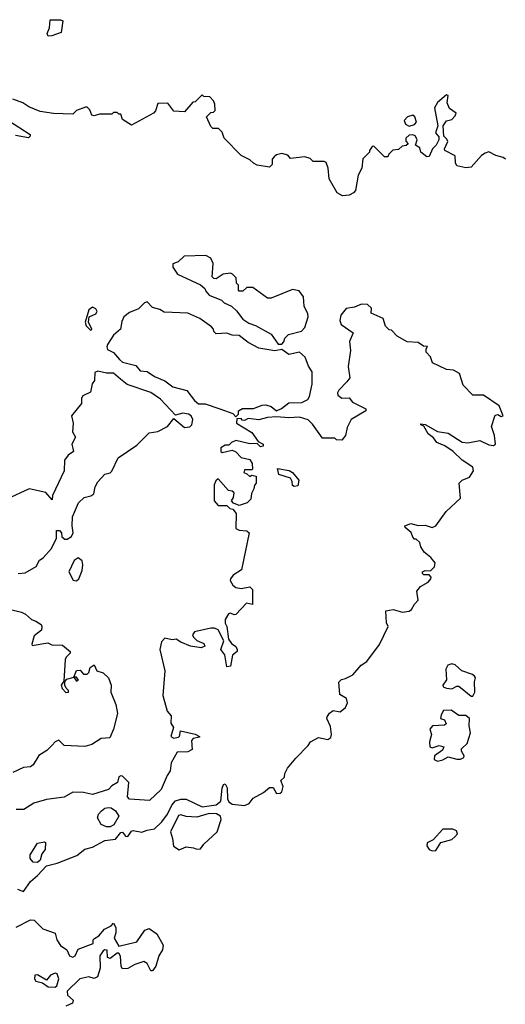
# Model space of a CAD drawing. Extents: x 2293830 to 2387798, y 66850 to 233222.
# Tile 68 of 192: x 2327444 to 2330188, y 169641 to 175204. Entities that reach past the tile are written whole.
import ezdxf

# ---------------------------------------------------------------- set-up
doc = ezdxf.new("R2010")
doc.units = 0

msp = doc.modelspace()

# ---------------------------------------------------------------- linework, layer by layer
at = {"layer": '0CON05XD'}
for points in [[(2327605, 175110), (2327600, 175125), (2327612, 175158), (2327616.7, 175203.3), (2327673.9, 175203.9), (2327688, 175198), (2327678.3, 175131.7), (2327625, 175113.3), (2327605, 175110)], [(2330190, 174415), (2330176.1, 174426.1), (2330135, 174436.2), (2330095, 174457.5), (2330075, 174450), (2330053.6, 174436.4), (2329995, 174370), (2329965, 174367.5), (2329915, 174377.5), (2329906.2, 174395), (2329904, 174435), (2329846.2, 174465), (2329843.8, 174475), (2329862.5, 174515), (2329858.3, 174528.3), (2329840, 174545), (2329836.7, 174605), (2329855, 174632.5), (2329885, 174640), (2329905, 174660), (2329910, 174675), (2329872.5, 174702.5), (2329860, 174735), (2329866, 174775), (2329855, 174780), (2329805, 174736.7), (2329788.8, 174705), (2329807.5, 174605), (2329793.3, 174565), (2329811.7, 174541.7), (2329812.5, 174525), (2329797.5, 174495), (2329776.4, 174473.6), (2329758.3, 174431.7), (2329745, 174430), (2329710, 174455), (2329705, 174480), (2329680, 174495), (2329690, 174525), (2329686.7, 174535), (2329678, 174548), (2329665, 174553.8), (2329645, 174551.2), (2329626.7, 174535), (2329626.7, 174516.7), (2329638.3, 174501.7), (2329627, 174493), (2329605, 174490), (2329585, 174470), (2329553, 174467), (2329530, 174445), (2329525, 174430), (2329505, 174430), (2329445, 174490), (2329435, 174487.5), (2329420, 174465), (2329420, 174455), (2329383, 174417), (2329377.5, 174365), (2329357.5, 174325), (2329341.7, 174238.3), (2329330, 174225), (2329305, 174212.5), (2329268.3, 174208.3), (2329237.5, 174225), (2329192.5, 174305), (2329186.7, 174365), (2329175, 174397.5), (2329165, 174402.5), (2329103, 174403), (2329085, 174420), (2329055, 174430), (2328975, 174420), (2328958.3, 174438.3), (2328925, 174447.5), (2328895, 174440), (2328881.7, 174428.3), (2328870, 174415), (2328870, 174385), (2328855, 174370), (2328785, 174382.5), (2328765, 174392.5), (2328745, 174412.5), (2328695, 174437.5), (2328600, 174535), (2328588.3, 174568.3), (2328568.3, 174588.3), (2328535, 174590), (2328525, 174600), (2328500, 174655), (2328525, 174680), (2328538.3, 174681.7), (2328548.3, 174691.7), (2328547, 174727), (2328540, 174745), (2328518.3, 174768.3), (2328485, 174770), (2328475, 174780), (2328435, 174740), (2328421.7, 174738.3), (2328375, 174682.5), (2328315, 174687.5), (2328281.7, 174731.7), (2328225, 174730), (2328211.7, 174688.3), (2328200, 174675), (2328075, 174607.5), (2328025, 174640), (2328015, 174670), (2328005, 174670), (2327995, 174680), (2327975, 174680), (2327965, 174670), (2327895, 174670), (2327865, 174660), (2327852.5, 174665), (2327840, 174695), (2327825, 174710), (2327815, 174710), (2327765, 174690), (2327745, 174670), (2327635, 174673.3), (2327560, 174685), (2327495, 174711.2), (2327462.5, 174735), (2327405, 174755.7)], [(2327380, 174635), (2327502.5, 174555), (2327502.5, 174545), (2327493, 174537), (2327419.5, 174549.5)], [(2329645, 174602.5), (2329675, 174612.5), (2329686.7, 174625), (2329676, 174655), (2329665, 174663.8), (2329635, 174656), (2329616.2, 174635), (2329623.6, 174613.6), (2329645, 174602.5)], [(2328925, 173370), (2328937, 173383), (2328942.5, 173405), (2328962.5, 173425), (2329035.9, 173444.1), (2329056.2, 173465), (2329073.5, 173525), (2329072.6, 173542.6), (2329052, 173585), (2329048.1, 173638.1), (2329023, 173673), (2328985, 173680), (2328865, 173630), (2328845, 173630), (2328761.7, 173691.7), (2328728.3, 173691.7), (2328705, 173670), (2328685, 173670), (2328680, 173675), (2328680, 173705), (2328670, 173715), (2328667.5, 173745), (2328647, 173767), (2328635, 173772.5), (2328593, 173767), (2328555, 173740), (2328541.7, 173741.7), (2328531.7, 173751.7), (2328536.4, 173826.4), (2328525, 173857.5), (2328495, 173872.5), (2328373, 173867), (2328340, 173835), (2328310, 173825), (2328310, 173805), (2328336.4, 173766.4), (2328466.1, 173706.1), (2328490, 173685), (2328495, 173670), (2328515, 173647.5), (2328585, 173620), (2328600, 173605), (2328640, 173585), (2328669.3, 173559.3), (2328705, 173512.5), (2328739.3, 173489.3), (2328776.2, 173476.2), (2328865, 173426.7), (2328905, 173370), (2328925, 173370)], [(2328665, 172960), (2328680, 172975), (2328680, 172995), (2328703.6, 173006.4), (2328765, 173007.5), (2328813.6, 173026.4), (2328835, 173028.8), (2328865, 173018.8), (2328895, 172993.3), (2328923.6, 173006.4), (2328965, 173038.8), (2329038.3, 173041.7), (2329071.7, 173058.3), (2329081.2, 173075), (2329096.1, 173143.9), (2329096.7, 173215), (2329076.4, 173246.4), (2329057, 173297), (2329025.9, 173325.9), (2328965, 173313.3), (2328925, 173340), (2328885, 173333.3), (2328795, 173348.8), (2328735, 173380), (2328685, 173420), (2328645, 173422.5), (2328615, 173432.5), (2328555, 173430), (2328541.7, 173441.7), (2328540, 173455), (2328528.3, 173468.3), (2328462.5, 173515), (2328395, 173546.7), (2328260.7, 173550.7), (2328235, 173567.5), (2328195, 173577.5), (2328165, 173610), (2328150, 173605), (2328115, 173570), (2328065, 173550), (2328033.3, 173525), (2328020.7, 173499.3), (2328013.3, 173455), (2327975, 173422.5), (2327941.1, 173368.9), (2327935.6, 173355), (2327940.9, 173340.9), (2327973.3, 173323.3), (2328008, 173285), (2328025, 173270), (2328100.3, 173250.3), (2328125, 173220.9), (2328165, 173217.1), (2328205, 173188), (2328264.2, 173164.2), (2328309.7, 173129.7), (2328388.3, 173108.3), (2328431.7, 173051.7), (2328454.1, 173034.1), (2328493, 173033), (2328575, 173006.2), (2328648.3, 172978.3), (2328665, 172960)], [(2327431.7, 170291.7), (2327465, 170278), (2327505, 170336), (2327545, 170368.8), (2327596.4, 170423.6), (2327655, 170438), (2327767.3, 170482.7), (2327811.7, 170518.3), (2327855, 170528.8), (2327925, 170566.2), (2327985, 170574), (2328015, 170611.2), (2328025, 170614), (2328041.9, 170591.9), (2328055, 170589.5), (2328075, 170620), (2328085, 170623.8), (2328135, 170614.4), (2328165, 170626), (2328205, 170631.9), (2328248.1, 170671.9), (2328279.2, 170715), (2328303, 170767), (2328325, 170790), (2328355, 170800), (2328385, 170800), (2328475, 170756), (2328555, 170767.5), (2328580.6, 170789.4), (2328587.3, 170862.7), (2328595, 170882.5), (2328605, 170887.5), (2328617.1, 170865), (2328618.7, 170801.3), (2328625.4, 170785.4), (2328645, 170771.1), (2328715, 170764.4), (2328741.2, 170775), (2328763.3, 170806.7), (2328822.1, 170837.9), (2328855, 170866.7), (2328876.4, 170866.4), (2328895, 170832.5), (2328915, 170833.5), (2328925, 170841.9), (2328932.7, 170872.7), (2328920, 170905), (2328940, 170925), (2328942.5, 170945), (2328957.5, 170975), (2329005, 171032.5), (2329075, 171102.5), (2329087.5, 171125), (2329131.7, 171148.3), (2329185, 171136.8), (2329201.9, 171148.1), (2329206, 171165), (2329200.2, 171210.2), (2329178.8, 171255), (2329181.2, 171265), (2329195, 171286), (2329215, 171301.2), (2329255, 171293.8), (2329285, 171317.5), (2329297.3, 171345), (2329289.8, 171369.8), (2329252.3, 171392.3), (2329248.3, 171461.7), (2329263, 171477), (2329285, 171481.2), (2329327, 171503), (2329373.6, 171556.4), (2329405, 171578.8), (2329476.6, 171673.4), (2329526.7, 171775), (2329517, 171797), (2329512.5, 171865), (2329555, 171870.8), (2329606.6, 171856.6), (2329645, 171862.9), (2329658.9, 171871.1), (2329675, 171902.5), (2329695.8, 171924.2), (2329688.8, 171975), (2329708.3, 172001.7), (2329753, 172027), (2329767.5, 172045), (2329770, 172055), (2329758.3, 172068.3), (2329728.3, 172068.3), (2329720, 172075), (2329720, 172085), (2329735, 172092.5), (2329765, 172090), (2329787.5, 172112.5), (2329791.2, 172135), (2329766.4, 172166.4), (2329730, 172195), (2329710, 172225), (2329705, 172250), (2329685, 172270), (2329675, 172270), (2329665, 172280), (2329656.1, 172306.1), (2329622.5, 172335), (2329620, 172345), (2329655, 172357.5), (2329695, 172346.2), (2329735, 172348.6), (2329774.1, 172335.9), (2329796.1, 172343.9), (2329853.3, 172425), (2329935, 172500), (2329927.5, 172585), (2329945, 172602.5), (2329985, 172620), (2330008, 172655), (2330003.8, 172675), (2329944.5, 172714.5), (2329894.4, 172764.4), (2329846.2, 172796.2), (2329801.2, 172815), (2329781.7, 172841.7), (2329752.5, 172865), (2329728.3, 172908.3), (2329710, 172915), (2329710, 172920), (2329735, 172917.5), (2329805, 172876.7), (2329865, 172868.1), (2329945, 172816.7), (2329975.8, 172814.2), (2330043.6, 172826.4), (2330095, 172802), (2330121.7, 172798.3), (2330133.3, 172805), (2330127.8, 172855), (2330110, 172905), (2330130, 172970), (2330145, 172972.5), (2330165, 172961.2), (2330176.2, 172965), (2330153, 173023), (2330065, 173083.3), (2330005, 173083.3), (2329949.3, 173139.3), (2329930, 173205), (2329895, 173223.3), (2329855, 173226.7), (2329777.5, 173265), (2329765, 173300), (2329740, 173325), (2329740, 173345), (2329748.3, 173358.3), (2329725, 173360), (2329695, 173380), (2329633.8, 173383.8), (2329576.4, 173416.4), (2329545, 173450), (2329531.7, 173451.7), (2329511.7, 173471.7), (2329497.5, 173515), (2329430, 173545), (2329432.5, 173575), (2329410, 173595), (2329375, 173597.5), (2329335, 173580), (2329288.3, 173571.7), (2329258.8, 173535), (2329253.8, 173505), (2329261.2, 173481.2), (2329327.5, 173435), (2329308.6, 173385), (2329312.5, 173335), (2329300, 173245), (2329309.5, 173180.5), (2329291.7, 173158.3), (2329248.3, 173111.7), (2329240, 173095), (2329242.2, 173082.2), (2329265, 173065.6), (2329305, 173066.7), (2329325, 173042.5), (2329400, 173005), (2329400, 172995), (2329317.5, 172945), (2329295, 172900), (2329285.9, 172854.1), (2329265, 172827.5), (2329235, 172830), (2329225, 172840), (2329155, 172840), (2329099.3, 172919.3), (2329075, 172942.5), (2329025, 172958.8), (2328965, 172954), (2328895, 172960), (2328845, 172956.2), (2328795, 172943.3), (2328735, 172950), (2328715, 172940), (2328701.7, 172941.7), (2328695, 172950), (2328671.7, 172948.3), (2328670, 172925), (2328755, 172872.5), (2328791.7, 172821.7), (2328820, 172805), (2328820, 172795), (2328805, 172790), (2328785, 172810), (2328745, 172807.5), (2328665, 172826.7), (2328640, 172815), (2328625, 172800), (2328605, 172800), (2328580, 172785), (2328580, 172765), (2328588.3, 172758.3), (2328645, 172772.5), (2328665, 172762.5), (2328695, 172731.2), (2328745, 172720), (2328757, 172697), (2328760, 172665), (2328755, 172660), (2328715, 172660), (2328710, 172645), (2328728.3, 172638.3), (2328745, 172622.5), (2328755, 172630), (2328780, 172625), (2328780, 172585), (2328770, 172575), (2328767, 172553), (2328753, 172527), (2328750, 172495), (2328730, 172475), (2328685, 172460), (2328651.7, 172471.7), (2328640, 172485), (2328652.5, 172505), (2328655, 172530), (2328645, 172540), (2328623.6, 172543.6), (2328565, 172610), (2328551.7, 172598.3), (2328543.6, 172576.4), (2328543.3, 172485), (2328565, 172460), (2328615, 172460), (2328631.7, 172441.7), (2328648.3, 172438.3), (2328667.5, 172415), (2328665, 172330), (2328685, 172320), (2328727, 172317), (2328740, 172305), (2328697.5, 172095), (2328650, 172065), (2328634.3, 172045.7), (2328633.8, 172035), (2328648.3, 172008.3), (2328665, 171996.7), (2328695, 171990), (2328745, 172000), (2328760, 171985), (2328760, 171900), (2328725, 171907.5), (2328665, 171843.3), (2328655, 171841.2), (2328635, 171851.2), (2328623.2, 171846.8), (2328605.6, 171815), (2328604.4, 171795), (2328614.3, 171775), (2328624.1, 171704.1), (2328640.3, 171680.3), (2328665, 171662.5), (2328673.3, 171645), (2328672.5, 171635), (2328646.2, 171613.8), (2328635, 171552.5), (2328615, 171547.5), (2328602.5, 171615), (2328580, 171645), (2328598, 171695), (2328566.4, 171756.4), (2328545, 171766), (2328525, 171766.7), (2328432.5, 171745), (2328420.7, 171729.3), (2328426.7, 171715), (2328445, 171696.7), (2328485, 171680), (2328490, 171665), (2328470, 171655), (2328410, 171665), (2328355, 171686.5), (2328327.5, 171705), (2328305, 171701.1), (2328265, 171709.2), (2328245, 171690), (2328235.7, 171645), (2328264.3, 171525), (2328252.9, 171385), (2328277.1, 171297.1), (2328300.5, 171270.5), (2328298.8, 171228.8), (2328313.8, 171205), (2328297.5, 171155), (2328314.5, 171144.5), (2328340, 171150), (2328346.7, 171155), (2328353.3, 171186.7), (2328435, 171166.7), (2328460, 171155), (2328460, 171150), (2328425, 171143.3), (2328415, 171132.5), (2328418.3, 171081.7), (2328395, 171066.7), (2328334, 171066), (2328300.8, 171005), (2328295, 170960), (2328276.4, 170933.6), (2328242.5, 170855), (2328177, 170793), (2328065, 170800), (2328053.8, 170813.8), (2328060, 170895), (2328025, 170930), (2328015, 170932.5), (2328005, 170926.7), (2327997.5, 170895), (2327964.2, 170875.8), (2327946.7, 170855), (2327855, 170827.5), (2327805, 170838.8), (2327745, 170840), (2327695, 170811.2), (2327595, 170798.9), (2327523.3, 170776.7), (2327467.7, 170742.3), (2327425, 170741.2)], [(2327845, 173450), (2327852.5, 173455), (2327832.5, 173495), (2327837.5, 173525), (2327875, 173541.4), (2327881.9, 173555), (2327875, 173570), (2327855, 173580.5), (2327834.6, 173565.4), (2327813.3, 173495), (2327820, 173475), (2327845, 173450)], [(2327435, 172075.5), (2327475, 172078.9), (2327536.7, 172115), (2327555, 172150), (2327576.4, 172163.6), (2327624.2, 172215.8), (2327652.5, 172275), (2327651.7, 172318.3), (2327668.3, 172318.3), (2327680, 172305), (2327681.7, 172281.7), (2327698.3, 172268.3), (2327711.7, 172268.3), (2327737.5, 172285), (2327746.7, 172305), (2327740, 172345), (2327743.3, 172395), (2327776.7, 172475), (2327808.8, 172505), (2327846.1, 172513.9), (2327863.3, 172525), (2327870, 172565), (2327885, 172593.3), (2327925, 172636.7), (2327955, 172643.3), (2327965, 172652.5), (2328000.5, 172729.5), (2328105, 172800), (2328175, 172870), (2328225, 172877.5), (2328280, 172905), (2328315, 172950), (2328375, 172900), (2328405, 172903.3), (2328416.7, 172915), (2328422.5, 172945), (2328412.5, 172965), (2328397.5, 172975), (2328365, 172980), (2328325, 172970), (2328239.5, 173059.5), (2328185, 173098), (2328052.1, 173142.1), (2328013.3, 173173.3), (2327975, 173207.1), (2327935, 173207.5), (2327885, 173218.8), (2327869.3, 173210.7), (2327867.5, 173165), (2327853, 173147), (2327845, 173100), (2327800.7, 173079.3), (2327793.6, 173066.4), (2327792.5, 173035), (2327737.5, 172965), (2327746.7, 172925), (2327742, 172875), (2327760, 172845), (2327738, 172805), (2327747.5, 172765), (2327717, 172743), (2327696.7, 172715), (2327696.2, 172655), (2327630, 172515), (2327628.3, 172491.7), (2327592.5, 172532.5), (2327497, 172553), (2327367.5, 172492.5)], [(2328995, 172567.5), (2328985, 172572.5), (2328983.3, 172595), (2328973.8, 172613.8), (2328907.5, 172635), (2328901.7, 172668.3), (2328967, 172657), (2328986.4, 172646.4), (2329021.7, 172601.7), (2329015, 172570), (2328995, 172567.5)], [(2327765, 172033.3), (2327777.5, 172045), (2327797, 172093), (2327800, 172125), (2327796.5, 172146.5), (2327775, 172163.3), (2327751.7, 172148.3), (2327722.5, 172085), (2327747, 172037), (2327765, 172033.3)], [(2327385, 171873.8), (2327455, 171856.2), (2327477.5, 171845), (2327510, 171815), (2327535, 171806.7), (2327565, 171786.7), (2327570, 171775), (2327566.7, 171755), (2327526.7, 171723.3), (2327511.9, 171675), (2327515, 171668.8), (2327603, 171683), (2327625, 171672.5), (2327685, 171670), (2327730, 171635), (2327730, 171625), (2327706.7, 171603.3), (2327700.7, 171589.3), (2327693, 171467), (2327678.8, 171445), (2327683.8, 171425), (2327705, 171402.5), (2327720, 171405), (2327720, 171415), (2327706.4, 171426.4), (2327700, 171445), (2327700, 171465), (2327711.2, 171478.8), (2327750, 171490), (2327765, 171467.5), (2327777, 171473), (2327765, 171490), (2327750, 171490), (2327765, 171527.5), (2327785, 171528.6), (2327805, 171507.1), (2327825, 171507.1), (2327834.4, 171515.6), (2327842, 171545), (2327865, 171560), (2327880, 171525), (2327915, 171513.3), (2327945.9, 171485.9), (2327960.8, 171445), (2327958.8, 171405), (2327986.7, 171335), (2327996.7, 171285), (2327973.3, 171195), (2327953, 171147), (2327905, 171142.5), (2327850.7, 171109.3), (2327813, 171097), (2327695, 171102.5), (2327665, 171133.3), (2327645, 171123.3), (2327628, 171105), (2327598, 171075), (2327552.4, 171047.6), (2327520, 170995), (2327505, 170983.3), (2327465, 170978.8), (2327405, 170951.2)], [(2330005, 171382.5), (2330016.7, 171405), (2330013.6, 171463.6), (2330020, 171485), (2330013.3, 171495), (2330002.5, 171505), (2329943.3, 171525), (2329905, 171558.8), (2329885, 171564), (2329863.2, 171556.8), (2329851.1, 171535), (2329856.2, 171475), (2329835.7, 171445), (2329837.1, 171435), (2329855, 171426.4), (2329885, 171424.4), (2329915, 171439.2), (2329925, 171438), (2329995, 171382.5), (2330005, 171382.5)], [(2329805, 171015.8), (2329835, 171023.3), (2329865, 171040), (2329915, 171026.2), (2329935, 171026.2), (2329953.3, 171035), (2329956.2, 171045), (2329940.5, 171070.5), (2329940, 171085), (2329971.9, 171115), (2329991.4, 171175), (2329983.3, 171215), (2329985, 171256.7), (2329965, 171272), (2329925, 171272), (2329882.4, 171302.4), (2329838.3, 171301.7), (2329825, 171277.5), (2329821.2, 171255), (2329845, 171248.8), (2329853.8, 171225), (2329845, 171219.2), (2329776.2, 171215), (2329762.1, 171195), (2329770.6, 171165), (2329760.4, 171125), (2329762.2, 171095), (2329775, 171089.5), (2329815, 171103.3), (2329840, 171095), (2329833, 171077), (2329788.6, 171045), (2329786, 171025), (2329805, 171015.8)], [(2327955, 170643.3), (2327933.6, 170643.6), (2327905, 170657.5), (2327883.3, 170695), (2327890, 170715), (2327906.7, 170735), (2327925, 170748.8), (2327945, 170753.8), (2327960.8, 170750.8), (2327985, 170733.8), (2328003.8, 170705), (2327976.7, 170655), (2327955, 170643.3)], [(2328345, 170514.4), (2328385, 170531.2), (2328426.1, 170526.1), (2328445, 170517.5), (2328465, 170520), (2328484.1, 170545.9), (2328560, 170615), (2328583.3, 170685), (2328579.2, 170705), (2328556.8, 170716.8), (2328515, 170719.2), (2328445, 170699.2), (2328385, 170702), (2328355, 170712), (2328342.1, 170707.9), (2328296.7, 170615), (2328308.3, 170578.3), (2328313.1, 170535), (2328345, 170514.4)], [(2329775, 170508.2), (2329795, 170510.6), (2329824.5, 170555.5), (2329885, 170573.1), (2329902.7, 170587.3), (2329917.5, 170605), (2329911.7, 170621.7), (2329890.8, 170630.8), (2329835, 170631.4), (2329780.2, 170569.8), (2329746, 170554), (2329743.8, 170536.2), (2329757.5, 170515), (2329775, 170508.2)], [(2327545, 170442.5), (2327520, 170445), (2327502.5, 170465), (2327502.5, 170485), (2327545, 170552.5), (2327585, 170560), (2327590, 170555), (2327587.5, 170515), (2327568.3, 170491.7), (2327560, 170455), (2327545, 170442.5)], [(2327425, 170077.5), (2327505, 170118), (2327525, 170116.2), (2327575, 170068), (2327644, 170044), (2327653.8, 170005), (2327673.9, 169973.9), (2327709.5, 169949.5), (2327725.8, 169915), (2327745, 169906.7), (2327757.8, 169915), (2327775, 169953.3), (2327860, 169985), (2327860, 170005), (2327867, 170013), (2327892, 170028), (2327922.5, 170065), (2327960, 170085), (2327975, 170100), (2327987.5, 170075), (2327986.7, 170045), (2327977.5, 170015), (2328005, 169970), (2328106.1, 169993.9), (2328150.5, 170059.5), (2328175, 170070), (2328219.3, 170039.3), (2328254.2, 169975), (2328251.7, 169948.3), (2328230, 169915), (2328213.9, 169856.1), (2328195, 169830), (2328185, 169830), (2328165, 169872.5), (2328145, 169883.3), (2328094.1, 169865.9), (2328055.8, 169844.2), (2328025, 169842.5), (2328016.7, 169855), (2328013.6, 169913.6), (2328005, 169930), (2327995, 169930), (2327955, 169900), (2327940, 169905), (2327937.9, 169947.9), (2327925, 169949.2), (2327915, 169942.5), (2327896.9, 169915), (2327899.6, 169845), (2327884, 169796), (2327865, 169786.2), (2327835, 169796.2), (2327784.1, 169785.9), (2327712.9, 169715), (2327713.4, 169693.4), (2327746.2, 169665), (2327743, 169647), (2327705, 169631.4)], [(2327645, 169737.5), (2327653.6, 169746.4), (2327664.6, 169785.4), (2327655, 169813.3), (2327645, 169816.7), (2327618.6, 169805), (2327595, 169777.5), (2327545, 169808.6), (2327530, 169805), (2327528.6, 169785), (2327535, 169772.5), (2327573.3, 169763.3), (2327605, 169740), (2327645, 169737.5)]]:
    msp.add_lwpolyline(points, dxfattribs=at)

doc.saveas('drawing.dxf')
